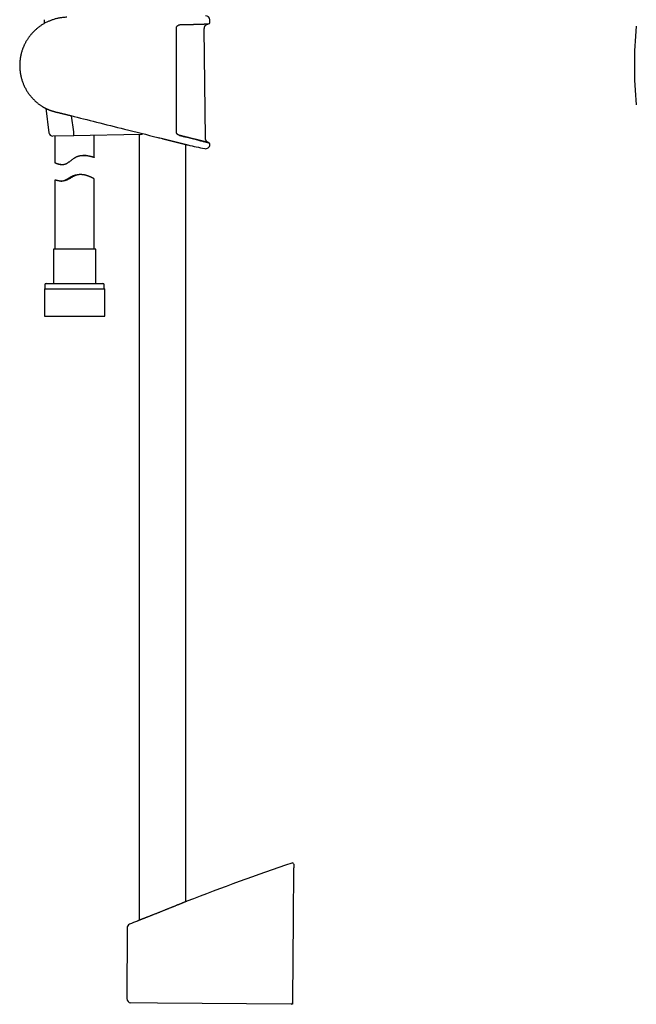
# Model space of a CAD drawing. Header units: millimetres. Extents: x 8 to 673, y 12 to 1463.
# Tile 7 of 16: x 102 to 337, y 762 to 1137. Entities that reach past the tile are written whole.
import ezdxf

# ---------------------------------------------------------------- set-up
doc = ezdxf.new("R2010")
doc.units = ezdxf.units.MM

msp = doc.modelspace()

# ---------------------------------------------------------------- linework, layer by layer
at = {"color": 7, "linetype": 'Continuous', "lineweight": 30}
for p, q in [((111.65, 1136.98), (111.72, 1135.51)), ((174.81, 1135.91), (174.79, 1136.93)), ((173.15, 1091.87), (172.73, 1133.58)), ((112.3, 1103.23), (113.52, 1093.94)), ((122.95, 1094.3), (122.16, 1100.36)), ((122.94, 1092.79), (115.03, 1092.63)), ((115.78, 1092.65), (115.78, 1082.51)), ((148.43, 1093.3), (122.94, 1092.79)), ((122.95, 1094.3), (122.95, 1094.29)), ((130.78, 1084.55), (130.78, 1092.95)), ((147.88, 1093.29), (147.88, 793.95)), ((165.68, 1092.31), (165.68, 1092.31)), ((165.68, 801.06), (165.68, 1089.47)), ((118.04, 1081.82), (118.52, 1081.82)), ((125.61, 1077.98), (124.98, 1077.98)), ((130.78, 1049.62), (130.78, 1076.3)), ((115.78, 1075.93), (115.78, 1049.62)), ((115.23, 1049.62), (115.23, 1036.5)), ((131.33, 1049.62), (115.23, 1049.62)), ((131.33, 1036.5), (131.33, 1049.62)), ((111.98, 1036), (111.98, 1034.5)), ((112.48, 1036.5), (134.08, 1036.5)), ((134.58, 1034.5), (134.58, 1036)), ((111.81, 1034.5), (111.81, 1024)), ((111.81, 1034.5), (134.76, 1034.5)), ((134.76, 1024), (134.76, 1034.5)), ((111.81, 1024), (134.76, 1024)), ((166.12, 801.24), (166.12, 801.24)), ((147.22, 793.69), (147.22, 793.69)), ((143.29, 791), (143.19, 764.15)), ((154.95, 762.45), (144.78, 762.54)), ((205.81, 762.01), (154.95, 762.45)), ((206.31, 762.32), (206.31, 762.32)), ((206.32, 762.5), (206.32, 762.5))]:
    msp.add_line(p, q, dxfattribs=at)
at = {"color": 7, "linetype": 'Continuous', "lineweight": 30, "flags": 128}
for points in [[(174.82, 1089.42), (174.82, 1089.45), (174.82, 1089.47), (174.82, 1089.5), (174.82, 1089.52), (174.82, 1089.55), (174.82, 1089.57), (174.82, 1089.6), (174.82, 1089.62)], [(206.76, 813.84), (206.6, 794.51), (206.33, 763.61)]]:
    msp.add_lwpolyline(points, dxfattribs=at)
at = {"color": 7, "linetype": 'Continuous', "lineweight": 30}
for centre, radius, start, end in [((173.19, 1136.9), 1.6, 1.1109, 90.0371), ((174.31, 1135.9), 0.5, 272.2392, 1.0644), ((486.57, 1119.5), 150, 174.2779, 185.7222), ((111.08, 1104.46), 0.5, 237.1599, 238.5269), ((115, 1094.13), 1.5, 187.4604, 271.15), ((148.4, 1094.8), 1.5, 271.15, 304.7299), ((166.56, 1089.76), 0.5, 256.0111, 257.193), ((255.68, 1486.66), 407.28, 257.3436, 258.2718), ((173.22, 1089.45), 1.6, 258.271, 358.9517), ((174.32, 1089.63), 0.5, 358.9543, 76.0041), ((112.48, 1036), 0.5, 90, 180), ((134.08, 1036), 0.5, 0, 90), ((527.63, -131.13), 1000, 108.75474, 111.19299), ((206.27, 815.3), 0.5, 359.9962, 108.7828), ((144.89, 790.99), 1.6, 112.4478, 179.771), ((527.63, -131.13), 1000, 112.35926, 112.54178), ((144.79, 764.14), 1.6, 179.8004, 269.5), ((205.82, 762.51), 0.5, 269.5, 356.2187)]:
    msp.add_arc(centre, radius, start, end, dxfattribs=at)
for points, knots in [([(120.37, 1137.89), (120.34, 1137.89), (120.09, 1137.89), (119.62, 1137.87), (118.97, 1137.82), (118.34, 1137.74), (117.71, 1137.65), (117.1, 1137.53), (116.49, 1137.4), (115.91, 1137.25), (115.33, 1137.08), (114.77, 1136.89), (114.23, 1136.69), (113.69, 1136.48), (113.18, 1136.26), (112.66, 1136.01), (112.13, 1135.74), (111.61, 1135.45), (111.1, 1135.15), (110.62, 1134.84), (110.15, 1134.52), (109.7, 1134.19), (109.26, 1133.84), (108.82, 1133.48), (108.39, 1133.1), (107.98, 1132.72), (107.59, 1132.33), (107.22, 1131.93), (106.86, 1131.53), (106.51, 1131.12), (106.19, 1130.71), (105.89, 1130.3), (105.6, 1129.9), (105.32, 1129.48), (105.05, 1129.04), (104.78, 1128.59), (104.54, 1128.15), (104.33, 1127.75), (104.15, 1127.37), (103.99, 1127.03), (103.84, 1126.68), (103.7, 1126.34), (103.56, 1125.99), (103.41, 1125.58), (103.25, 1125.09), (103.08, 1124.53), (102.92, 1123.94), (102.78, 1123.32), (102.65, 1122.67), (102.55, 1122.01), (102.47, 1121.35), (102.41, 1120.69), (102.38, 1120.02), (102.38, 1119.36), (102.4, 1118.69), (102.44, 1118.03), (102.5, 1117.36), (102.59, 1116.7), (102.7, 1116.06), (102.83, 1115.43), (102.98, 1114.82), (103.15, 1114.23), (103.34, 1113.64), (103.54, 1113.08), (103.76, 1112.52), (103.99, 1111.97), (104.26, 1111.41), (104.54, 1110.85), (104.84, 1110.31), (105.15, 1109.79), (105.48, 1109.28), (105.82, 1108.78), (106.19, 1108.29), (106.56, 1107.82), (106.94, 1107.38), (107.33, 1106.95), (107.68, 1106.58), (108, 1106.27), (108.29, 1105.99), (108.61, 1105.71), (108.94, 1105.42), (109.3, 1105.12), (109.68, 1104.82), (110.07, 1104.54), (110.45, 1104.28), (110.69, 1104.12), (110.81, 1104.04)], [0, 0, 0, 0, 0.002026, 0.016101, 0.029989, 0.04369, 0.057205, 0.070533, 0.083675, 0.09663, 0.109399, 0.121981, 0.134377, 0.146586, 0.15861, 0.170447, 0.183484, 0.196288, 0.208857, 0.221194, 0.233296, 0.245164, 0.256798, 0.269325, 0.28157, 0.293532, 0.305211, 0.316608, 0.328387, 0.339848, 0.350991, 0.361815, 0.372321, 0.382509, 0.394107, 0.405263, 0.415977, 0.426248, 0.434617, 0.442672, 0.450609, 0.458547, 0.466486, 0.474425, 0.486903, 0.499382, 0.511863, 0.526047, 0.540232, 0.554419, 0.568608, 0.582799, 0.596993, 0.61119, 0.625389, 0.63959, 0.653793, 0.667998, 0.682205, 0.695756, 0.709133, 0.722336, 0.735365, 0.748221, 0.760904, 0.773412, 0.786971, 0.800318, 0.813455, 0.82638, 0.839095, 0.852349, 0.865367, 0.878148, 0.890692, 0.903, 0.915071, 0.923204, 0.931766, 0.940784, 0.950257, 0.960185, 0.970568, 0.981407, 0.990766, 1, 1, 1, 1]), ([(162.07, 1133.99), (162.07, 1133.98), (162.04, 1133.91), (162.01, 1133.79), (161.99, 1133.62), (161.98, 1133.51), (161.98, 1133.46)], [0, 0, 0, 0, 0.082964, 0.389332, 0.695164, 1, 1, 1, 1]), ([(161.98, 1133.46), (161.98, 1133.12), (161.98, 1131.46), (161.98, 1128.46), (161.98, 1124.46), (161.98, 1120.46), (161.98, 1116.46), (161.98, 1112.3), (161.98, 1107.97), (161.98, 1103.48), (161.98, 1099), (161.98, 1096), (161.98, 1094.51)], [0, 0, 0, 0, 0.025673, 0.128366, 0.231059, 0.333752, 0.436449, 0.539147, 0.654357, 0.769567, 0.884783, 1, 1, 1, 1]), ([(162.07, 1133.99), (162.08, 1134.01), (162.09, 1134.05), (162.13, 1134.13), (162.17, 1134.22), (162.22, 1134.3), (162.27, 1134.38), (162.33, 1134.46), (162.39, 1134.54), (162.46, 1134.61), (162.53, 1134.68), (162.6, 1134.74), (162.68, 1134.8), (162.76, 1134.85), (162.85, 1134.9), (162.94, 1134.94), (163.03, 1134.98), (163.12, 1135.01), (163.22, 1135.04), (163.31, 1135.06), (163.41, 1135.08), (163.5, 1135.09), (163.56, 1135.09), (163.59, 1135.09)], [0, 0, 0, 0, 0.0228, 0.069065, 0.115946, 0.163319, 0.211033, 0.258918, 0.306786, 0.354407, 0.401688, 0.449377, 0.49812, 0.547613, 0.597755, 0.648417, 0.699455, 0.750709, 0.802018, 0.853218, 0.904824, 0.957321, 1, 1, 1, 1]), ([(163.58, 1135.09), (163.62, 1135.09), (163.76, 1135.09), (164, 1135.1), (164.3, 1135.1), (164.6, 1135.11), (164.89, 1135.12), (165.18, 1135.12), (165.47, 1135.13), (165.75, 1135.13), (166.04, 1135.14), (166.32, 1135.15), (166.59, 1135.15), (166.86, 1135.16), (167.13, 1135.17), (167.4, 1135.17), (167.66, 1135.18), (167.92, 1135.19), (168.17, 1135.19), (168.42, 1135.2), (168.67, 1135.21), (168.91, 1135.22), (169.15, 1135.22), (169.38, 1135.23), (169.6, 1135.24), (169.83, 1135.24), (170.05, 1135.25), (170.26, 1135.26), (170.47, 1135.26), (170.67, 1135.27), (170.87, 1135.28), (171.07, 1135.28), (171.26, 1135.29), (171.44, 1135.3), (171.62, 1135.3), (171.8, 1135.31), (171.96, 1135.31), (172.13, 1135.32), (172.29, 1135.32), (172.44, 1135.33), (172.58, 1135.33), (172.73, 1135.34), (172.86, 1135.34), (172.99, 1135.35), (173.11, 1135.35), (173.23, 1135.36), (173.34, 1135.36), (173.45, 1135.37), (173.55, 1135.37), (173.65, 1135.37), (173.73, 1135.38), (173.82, 1135.38), (173.89, 1135.38), (173.96, 1135.39), (174.03, 1135.39), (174.09, 1135.39), (174.14, 1135.39), (174.18, 1135.39), (174.22, 1135.4), (174.26, 1135.4), (174.29, 1135.4), (174.31, 1135.4), (174.32, 1135.4), (174.33, 1135.4), (174.33, 1135.4), (174.33, 1135.4)], [0, 0, 0, 0, 0.005823, 0.021967, 0.038075, 0.05413, 0.070115, 0.086019, 0.102062, 0.118145, 0.134202, 0.150243, 0.166275, 0.182308, 0.198348, 0.214403, 0.230481, 0.246592, 0.262744, 0.278794, 0.294862, 0.310967, 0.327061, 0.343089, 0.35904, 0.375089, 0.39113, 0.40717, 0.423217, 0.439278, 0.455361, 0.471435, 0.487504, 0.503576, 0.519657, 0.535766, 0.551816, 0.567904, 0.584019, 0.600108, 0.616122, 0.632083, 0.648162, 0.664211, 0.680238, 0.69625, 0.712257, 0.728267, 0.744286, 0.760321, 0.776382, 0.792475, 0.808582, 0.824528, 0.840548, 0.856624, 0.872739, 0.888877, 0.905017, 0.921137, 0.937216, 0.953234, 0.96916, 0.984939, 1, 1, 1, 1]), ([(172.73, 1133.58), (172.73, 1133.64), (172.74, 1133.77), (172.76, 1133.95), (172.8, 1134.11), (172.85, 1134.26), (172.91, 1134.39), (172.97, 1134.51), (173.04, 1134.61), (173.11, 1134.71), (173.17, 1134.8), (173.24, 1134.87), (173.33, 1134.95), (173.42, 1135.03), (173.53, 1135.12), (173.65, 1135.19), (173.75, 1135.24), (173.83, 1135.28), (173.89, 1135.3), (173.95, 1135.32), (174.01, 1135.34), (174.1, 1135.36), (174.2, 1135.39), (174.27, 1135.4), (174.31, 1135.4)], [0, 0, 0, 0, 0.073195, 0.14166, 0.205203, 0.263703, 0.317134, 0.365596, 0.417331, 0.462215, 0.501291, 0.540212, 0.5799, 0.630547, 0.682289, 0.734889, 0.784432, 0.810677, 0.835461, 0.858815, 0.882553, 0.914682, 0.955935, 1, 1, 1, 1]), ([(174.22, 1135.4), (174.24, 1135.4), (174.29, 1135.4), (174.3, 1135.4), (174.3, 1135.4)], [0, 0, 0, 0, 0.3685302, 1, 1, 1, 1]), ([(110.82, 1104.03), (110.82, 1104.03), (110.82, 1104.03), (110.83, 1104.03), (110.83, 1104.02), (110.85, 1104.01), (110.87, 1104), (110.9, 1103.98), (110.93, 1103.96), (110.97, 1103.94), (111.01, 1103.92), (111.06, 1103.89), (111.11, 1103.86), (111.17, 1103.82), (111.24, 1103.79), (111.31, 1103.75), (111.38, 1103.71), (111.46, 1103.66), (111.55, 1103.61), (111.64, 1103.56), (111.74, 1103.51), (111.84, 1103.46), (111.95, 1103.4), (112.07, 1103.34), (112.19, 1103.28), (112.32, 1103.22), (112.45, 1103.16), (112.59, 1103.09), (112.73, 1103.02), (112.88, 1102.96), (113.04, 1102.89), (113.19, 1102.82), (113.36, 1102.75), (113.53, 1102.68), (113.7, 1102.61), (113.88, 1102.54), (114.06, 1102.47), (114.25, 1102.41), (114.44, 1102.34), (114.64, 1102.27), (114.84, 1102.21), (115.04, 1102.14), (115.24, 1102.08), (115.45, 1102.02), (115.66, 1101.96), (115.87, 1101.9), (116.1, 1101.85), (116.32, 1101.79), (116.55, 1101.73), (116.79, 1101.68), (117.02, 1101.62), (117.26, 1101.57), (117.48, 1101.52), (117.71, 1101.46), (117.93, 1101.41), (118.16, 1101.35), (118.4, 1101.29), (118.64, 1101.24), (118.88, 1101.18), (119.12, 1101.12), (119.36, 1101.06), (119.61, 1101), (119.85, 1100.94), (120.1, 1100.88), (120.34, 1100.82), (120.55, 1100.76), (120.68, 1100.73), (120.73, 1100.72)], [0, 0, 0, 0, 0.007634, 0.018694, 0.033157, 0.047572, 0.061992, 0.07643, 0.090904, 0.10543, 0.120026, 0.134708, 0.149492, 0.164402, 0.178805, 0.193629, 0.208602, 0.223666, 0.238757, 0.253871, 0.269147, 0.284523, 0.300013, 0.315627, 0.331194, 0.346964, 0.362862, 0.378866, 0.394956, 0.411109, 0.427299, 0.443503, 0.459686, 0.475824, 0.491969, 0.508286, 0.524622, 0.540961, 0.557284, 0.573576, 0.589824, 0.606013, 0.622133, 0.638197, 0.653437, 0.669925, 0.686469, 0.703047, 0.719617, 0.736148, 0.752609, 0.768976, 0.785227, 0.799566, 0.814682, 0.83058, 0.846521, 0.862497, 0.878496, 0.89451, 0.910527, 0.926534, 0.94252, 0.958486, 0.974417, 0.990396, 1, 1, 1, 1]), ([(120.73, 1100.72), (121.11, 1100.62), (124.74, 1099.71), (131.94, 1097.9), (142.99, 1095.14), (151.34, 1093.05), (156.11, 1091.86), (156.66, 1091.72)], [0, 0, 0, 0, 0.031478, 0.302884, 0.601879, 0.953793, 1, 1, 1, 1]), ([(122.94, 1092.79), (122.94, 1092.79), (122.94, 1092.79), (122.94, 1092.8), (122.95, 1092.83), (122.95, 1092.86), (122.95, 1092.9), (122.96, 1092.96), (122.96, 1093.02), (122.96, 1093.09), (122.96, 1093.17), (122.96, 1093.26), (122.96, 1093.35), (122.96, 1093.46), (122.96, 1093.56), (122.96, 1093.68), (122.96, 1093.79), (122.96, 1093.92), (122.96, 1094.04), (122.95, 1094.16), (122.95, 1094.25), (122.95, 1094.29)], [0, 0, 0, 0, 0.013421, 0.076974, 0.14117, 0.193915, 0.247025, 0.301289, 0.355952, 0.408678, 0.461769, 0.516014, 0.570657, 0.623374, 0.676842, 0.730693, 0.785328, 0.838044, 0.891127, 0.945364, 1, 1, 1, 1]), ([(156.66, 1091.72), (156.7, 1091.71), (156.83, 1091.68), (157.03, 1091.63), (157.19, 1091.59), (157.26, 1091.57)], [0, 0, 0, 0, 0.227558, 0.639927, 1, 1, 1, 1]), ([(157.26, 1091.57), (157.29, 1091.57), (157.4, 1091.54), (157.59, 1091.49), (157.84, 1091.43), (158.08, 1091.37), (158.33, 1091.3), (158.57, 1091.24), (158.81, 1091.18), (159.05, 1091.12), (159.29, 1091.06), (159.52, 1091.01), (159.76, 1090.95), (159.99, 1090.89), (160.22, 1090.83), (160.45, 1090.77), (160.68, 1090.72), (160.9, 1090.66), (161.12, 1090.61), (161.34, 1090.55), (161.55, 1090.5), (161.76, 1090.45), (161.97, 1090.39), (162.17, 1090.34), (162.38, 1090.29), (162.57, 1090.24), (162.77, 1090.19), (162.96, 1090.15), (163.14, 1090.1), (163.32, 1090.06), (163.5, 1090.01), (163.68, 1089.97), (163.85, 1089.93), (164.01, 1089.88), (164.17, 1089.85), (164.32, 1089.81), (164.47, 1089.77), (164.61, 1089.73), (164.75, 1089.7), (164.89, 1089.67), (165.02, 1089.63), (165.14, 1089.6), (165.26, 1089.57), (165.37, 1089.54), (165.48, 1089.52), (165.58, 1089.49), (165.68, 1089.47), (165.77, 1089.44), (165.86, 1089.42), (165.94, 1089.4), (166.01, 1089.39), (166.08, 1089.37), (166.14, 1089.35), (166.2, 1089.34), (166.25, 1089.33), (166.29, 1089.32), (166.33, 1089.31), (166.36, 1089.3), (166.39, 1089.29), (166.41, 1089.29), (166.42, 1089.28), (166.43, 1089.28), (166.43, 1089.28), (166.43, 1089.28)], [0, 0, 0, 0, 0.0061937, 0.023276, 0.0403214, 0.0572991, 0.074179, 0.090951, 0.1079675, 0.1249303, 0.1418545, 0.1587563, 0.1756513, 0.192554, 0.2094765, 0.2264343, 0.2433947, 0.2602586, 0.2770765, 0.29386, 0.3106192, 0.3273643, 0.3441053, 0.3608518, 0.3776109, 0.3944042, 0.4110268, 0.4276804, 0.4443976, 0.4611477, 0.4778974, 0.4946075, 0.5112477, 0.5277884, 0.544205, 0.5606109, 0.5771725, 0.5936767, 0.6101398, 0.6265784, 0.6430088, 0.6594466, 0.6759036, 0.6923957, 0.7088615, 0.7252345, 0.7415607, 0.7578528, 0.7741231, 0.7903842, 0.8066485, 0.8229249, 0.8392253, 0.8555681, 0.871744, 0.887945, 0.9042233, 0.9205509, 0.9368993, 0.9532341, 0.9695222, 0.9857351, 1, 1, 1, 1]), ([(161.98, 1094.51), (161.98, 1094.47), (161.98, 1094.38), (162, 1094.26), (162.02, 1094.13), (162.05, 1094.04), (162.07, 1093.98), (162.07, 1093.97)], [0, 0, 0, 0, 0.228207, 0.456417, 0.691047, 0.925683, 1, 1, 1, 1]), ([(163.22, 1092.92), (163.19, 1092.93), (163.13, 1092.95), (163.04, 1092.98), (162.95, 1093.02), (162.86, 1093.06), (162.77, 1093.11), (162.69, 1093.16), (162.61, 1093.22), (162.53, 1093.29), (162.46, 1093.35), (162.39, 1093.42), (162.33, 1093.5), (162.27, 1093.58), (162.22, 1093.66), (162.17, 1093.75), (162.13, 1093.83), (162.09, 1093.91), (162.08, 1093.96), (162.07, 1093.97)], [0, 0, 0, 0, 0.058786, 0.12304, 0.186499, 0.249116, 0.311684, 0.374105, 0.436176, 0.497726, 0.558611, 0.618717, 0.677979, 0.736708, 0.795541, 0.854545, 0.913503, 0.972166, 1, 1, 1, 1]), ([(163.21, 1092.92), (163.62, 1092.82), (164.42, 1092.62), (165.57, 1092.33), (166.67, 1092.06), (167.73, 1091.79), (168.73, 1091.54), (169.67, 1091.31), (170.53, 1091.09), (171.32, 1090.9), (172.03, 1090.72), (172.65, 1090.56), (173.19, 1090.43), (173.64, 1090.32), (173.98, 1090.23), (174.24, 1090.17), (174.38, 1090.13), (174.44, 1090.12), (174.42, 1090.12), (174.42, 1090.12)], [0, 0, 0, 0, 0.062731, 0.125026, 0.187214, 0.249628, 0.312508, 0.375027, 0.437214, 0.499419, 0.561998, 0.624861, 0.687222, 0.749397, 0.811756, 0.874627, 0.937224, 0.99947, 1, 1, 1, 1]), ([(174.44, 1090.12), (174.44, 1090.12), (174.44, 1090.12), (174.44, 1090.12), (174.43, 1090.12), (174.41, 1090.13), (174.38, 1090.13), (174.35, 1090.14), (174.32, 1090.15), (174.27, 1090.16), (174.23, 1090.17), (174.17, 1090.18), (174.11, 1090.2), (174.04, 1090.22), (173.97, 1090.23), (173.89, 1090.25), (173.81, 1090.27), (173.72, 1090.3), (173.63, 1090.32), (173.52, 1090.35), (173.42, 1090.37), (173.31, 1090.4), (173.19, 1090.43), (173.06, 1090.46), (172.93, 1090.49), (172.8, 1090.53), (172.66, 1090.56), (172.51, 1090.6), (172.36, 1090.64), (172.2, 1090.68), (172.04, 1090.72), (171.87, 1090.76), (171.7, 1090.8), (171.52, 1090.85), (171.34, 1090.89), (171.15, 1090.94), (170.96, 1090.99), (170.76, 1091.04), (170.56, 1091.09), (170.35, 1091.14), (170.14, 1091.19), (169.92, 1091.25), (169.7, 1091.3), (169.47, 1091.36), (169.24, 1091.42), (169, 1091.47), (168.76, 1091.53), (168.52, 1091.6), (168.27, 1091.66), (168.02, 1091.72), (167.76, 1091.79), (167.5, 1091.85), (167.24, 1091.92), (166.97, 1091.98), (166.7, 1092.05), (166.43, 1092.12), (166.15, 1092.19), (165.87, 1092.26), (165.59, 1092.33), (165.3, 1092.4), (165.01, 1092.48), (164.71, 1092.55), (164.42, 1092.62), (164.12, 1092.7), (163.82, 1092.77), (163.52, 1092.85), (163.32, 1092.9), (163.22, 1092.92)], [0, 0, 0, 0, 0.0080517, 0.0232512, 0.0385234, 0.0538121, 0.0691154, 0.0844291, 0.0997485, 0.1150691, 0.1303853, 0.1456929, 0.1609878, 0.1762451, 0.1915558, 0.2068544, 0.2221383, 0.2374161, 0.2526963, 0.2679846, 0.2832895, 0.2986193, 0.3139827, 0.32939, 0.3447391, 0.3600481, 0.375437, 0.390887, 0.4063793, 0.4218948, 0.4374135, 0.4529097, 0.468364, 0.4837572, 0.4990763, 0.5145447, 0.5300545, 0.5455563, 0.5610584, 0.5765671, 0.5920897, 0.6076346, 0.62321, 0.6388241, 0.654486, 0.670055, 0.6856173, 0.7012577, 0.7169578, 0.7326987, 0.7484614, 0.7642252, 0.7799645, 0.7956595, 0.811291, 0.8268949, 0.8426907, 0.8584722, 0.8742476, 0.890025, 0.90581, 0.9216105, 0.9374345, 0.9532902, 0.9691856, 0.9851118, 1, 1, 1, 1]), ([(174.41, 1090.12), (174.35, 1090.15), (174.24, 1090.19), (174.1, 1090.26), (173.97, 1090.34), (173.87, 1090.41), (173.79, 1090.48), (173.73, 1090.54), (173.68, 1090.59), (173.63, 1090.63), (173.58, 1090.69), (173.53, 1090.76), (173.46, 1090.86), (173.39, 1090.97), (173.33, 1091.09), (173.28, 1091.21), (173.24, 1091.32), (173.2, 1091.44), (173.17, 1091.57), (173.15, 1091.72), (173.15, 1091.82), (173.15, 1091.87)], [0, 0, 0, 0, 0.078835, 0.150947, 0.216121, 0.274121, 0.315171, 0.351315, 0.382441, 0.408804, 0.437266, 0.47968, 0.529866, 0.587974, 0.654098, 0.702666, 0.754819, 0.810567, 0.86996, 0.933068, 1, 1, 1, 1]), ([(115.79, 1082.52), (115.79, 1082.51), (115.8, 1082.51), (115.84, 1082.5), (115.88, 1082.49), (115.93, 1082.47), (116, 1082.44), (116.08, 1082.41), (116.17, 1082.37), (116.27, 1082.33), (116.39, 1082.28), (116.51, 1082.23), (116.64, 1082.19), (116.78, 1082.13), (116.94, 1082.08), (117.1, 1082.03), (117.28, 1081.99), (117.45, 1081.94), (117.61, 1081.91), (117.76, 1081.88), (117.91, 1081.86), (118.07, 1081.84), (118.23, 1081.83), (118.4, 1081.82), (118.57, 1081.82), (118.78, 1081.82), (118.98, 1081.84), (119.16, 1081.87), (119.31, 1081.89), (119.45, 1081.93), (119.59, 1081.97), (119.74, 1082.01), (119.88, 1082.07), (120.03, 1082.12), (120.21, 1082.21), (120.45, 1082.33), (120.73, 1082.5), (121.02, 1082.69), (121.32, 1082.9), (121.63, 1083.14), (121.94, 1083.38), (122.26, 1083.62), (122.58, 1083.87), (122.91, 1084.11), (123.19, 1084.3), (123.42, 1084.44), (123.6, 1084.55), (123.78, 1084.64), (123.98, 1084.74), (124.17, 1084.83), (124.37, 1084.91), (124.58, 1084.98), (124.78, 1085.04), (124.99, 1085.1), (125.2, 1085.15), (125.4, 1085.19), (125.61, 1085.23), (125.81, 1085.26), (126.01, 1085.28), (126.21, 1085.29), (126.41, 1085.3), (126.61, 1085.31), (126.82, 1085.31), (127.05, 1085.31), (127.3, 1085.29), (127.54, 1085.28), (127.77, 1085.25), (128, 1085.23), (128.22, 1085.2), (128.44, 1085.16), (128.64, 1085.12), (128.84, 1085.09), (129.03, 1085.05), (129.21, 1085.01), (129.38, 1084.97), (129.55, 1084.93), (129.71, 1084.89), (129.85, 1084.85), (129.99, 1084.81), (130.12, 1084.77), (130.25, 1084.74), (130.36, 1084.7), (130.46, 1084.67), (130.55, 1084.64), (130.62, 1084.62), (130.68, 1084.6), (130.73, 1084.58), (130.76, 1084.57), (130.78, 1084.56), (130.78, 1084.55), (130.78, 1084.55), (130.76, 1084.55), (130.72, 1084.56), (130.68, 1084.57), (130.62, 1084.58), (130.55, 1084.6), (130.47, 1084.62), (130.38, 1084.64), (130.27, 1084.66), (130.16, 1084.69), (130.03, 1084.72), (129.89, 1084.76), (129.74, 1084.79), (129.58, 1084.83), (129.41, 1084.87), (129.23, 1084.91), (129.04, 1084.96), (128.84, 1085), (128.62, 1085.04), (128.4, 1085.08), (128.17, 1085.12), (127.93, 1085.16), (127.68, 1085.2), (127.41, 1085.23), (127.14, 1085.26), (126.86, 1085.29), (126.63, 1085.3), (126.5, 1085.3), (126.45, 1085.31)], [0, 0, 0, 0, 0.009075, 0.018168, 0.027399, 0.03663, 0.045935, 0.05524, 0.064682, 0.074142, 0.083217, 0.092305, 0.101501, 0.110696, 0.119949, 0.129201, 0.138563, 0.147941, 0.154703, 0.161471, 0.168302, 0.175132, 0.182, 0.188868, 0.195813, 0.202772, 0.21298, 0.218151, 0.223321, 0.228528, 0.233735, 0.239015, 0.244307, 0.249409, 0.254521, 0.264858, 0.275251, 0.285742, 0.29787, 0.310028, 0.322247, 0.334481, 0.346854, 0.359247, 0.37172, 0.377982, 0.384244, 0.390752, 0.397272, 0.403891, 0.410511, 0.417185, 0.42386, 0.43064, 0.437433, 0.443941, 0.45046, 0.457062, 0.463664, 0.470307, 0.476951, 0.483672, 0.490402, 0.499068, 0.507752, 0.516555, 0.525358, 0.534222, 0.543086, 0.552064, 0.561056, 0.569883, 0.578723, 0.587662, 0.596601, 0.605593, 0.614586, 0.62368, 0.632788, 0.642414, 0.652057, 0.661837, 0.671617, 0.681471, 0.691326, 0.701325, 0.711344, 0.720663, 0.729999, 0.739465, 0.748932, 0.75847, 0.768008, 0.777683, 0.787376, 0.796487, 0.805612, 0.814857, 0.824101, 0.833409, 0.842717, 0.852146, 0.861591, 0.870896, 0.880217, 0.889654, 0.899091, 0.908591, 0.918091, 0.927711, 0.937348, 0.94697, 0.956609, 0.966393, 0.976177, 0.986044, 0.995911, 1, 1, 1, 1]), ([(118.04, 1081.82), (118.02, 1081.82), (117.96, 1081.82), (117.84, 1081.82), (117.67, 1081.83), (117.5, 1081.86), (117.33, 1081.88), (117.17, 1081.92), (117.01, 1081.96), (116.87, 1082), (116.73, 1082.04), (116.6, 1082.09), (116.48, 1082.14), (116.36, 1082.18), (116.26, 1082.23), (116.17, 1082.28), (116.08, 1082.32), (116, 1082.36), (115.94, 1082.4), (115.88, 1082.43), (115.83, 1082.47), (115.79, 1082.49), (115.78, 1082.51), (115.78, 1082.51), (115.79, 1082.52)], [0, 0, 0, 0, 0.009675, 0.041006, 0.083351, 0.125787, 0.168791, 0.211797, 0.255076, 0.298356, 0.342138, 0.385978, 0.430657, 0.475396, 0.520614, 0.565831, 0.611315, 0.656798, 0.7028, 0.74888, 0.81112, 0.873785, 0.936669, 1, 1, 1, 1]), ([(130.78, 1076.3), (130.78, 1076.3), (130.78, 1076.3), (130.77, 1076.31), (130.75, 1076.33), (130.72, 1076.35), (130.68, 1076.38), (130.62, 1076.41), (130.56, 1076.45), (130.49, 1076.49), (130.4, 1076.54), (130.31, 1076.59), (130.21, 1076.65), (130.1, 1076.71), (129.98, 1076.77), (129.85, 1076.83), (129.71, 1076.9), (129.55, 1076.98), (129.39, 1077.05), (129.21, 1077.13), (129.02, 1077.21), (128.82, 1077.29), (128.61, 1077.38), (128.39, 1077.46), (128.16, 1077.53), (127.93, 1077.61), (127.72, 1077.67), (127.51, 1077.73), (127.29, 1077.78), (127.07, 1077.83), (126.84, 1077.87), (126.6, 1077.91), (126.36, 1077.94), (126.13, 1077.96), (125.93, 1077.98), (125.74, 1077.98), (125.55, 1077.99), (125.35, 1077.98), (125.16, 1077.97), (124.96, 1077.95), (124.76, 1077.93), (124.56, 1077.89), (124.36, 1077.85), (124.17, 1077.81), (123.97, 1077.75), (123.78, 1077.69), (123.59, 1077.62), (123.4, 1077.55), (123.21, 1077.46), (122.97, 1077.35), (122.69, 1077.2), (122.36, 1077.02), (122.04, 1076.84), (121.72, 1076.65), (121.4, 1076.46), (121.08, 1076.28), (120.75, 1076.11), (120.47, 1075.98), (120.24, 1075.88), (120.05, 1075.8), (119.87, 1075.74), (119.68, 1075.68), (119.49, 1075.63), (119.31, 1075.59), (119.12, 1075.56), (118.94, 1075.53), (118.76, 1075.51), (118.59, 1075.5), (118.43, 1075.49), (118.26, 1075.49), (118.1, 1075.5), (117.95, 1075.5), (117.79, 1075.51), (117.63, 1075.53), (117.45, 1075.55), (117.26, 1075.58), (117.08, 1075.61), (116.91, 1075.65), (116.75, 1075.68), (116.6, 1075.72), (116.46, 1075.75), (116.33, 1075.79), (116.22, 1075.82), (116.12, 1075.85), (116.03, 1075.87), (115.95, 1075.89), (115.89, 1075.91), (115.84, 1075.92), (115.81, 1075.93), (115.79, 1075.93), (115.79, 1075.93)], [0, 0, 0, 0, 0.004876, 0.016619, 0.028522, 0.040425, 0.052413, 0.064401, 0.076552, 0.088724, 0.100482, 0.112258, 0.12417, 0.136081, 0.148063, 0.160045, 0.17216, 0.184292, 0.197205, 0.210138, 0.22322, 0.236303, 0.249465, 0.262628, 0.275947, 0.289288, 0.300221, 0.311167, 0.322232, 0.333296, 0.34443, 0.355563, 0.366837, 0.378135, 0.386493, 0.394862, 0.403329, 0.411797, 0.420322, 0.428847, 0.437485, 0.44614, 0.454498, 0.462873, 0.471374, 0.479875, 0.488446, 0.497017, 0.505708, 0.51441, 0.529925, 0.545477, 0.561113, 0.576771, 0.592664, 0.608586, 0.624619, 0.640707, 0.649678, 0.658664, 0.667791, 0.676918, 0.68613, 0.695343, 0.704707, 0.714091, 0.723061, 0.732047, 0.741129, 0.750212, 0.759343, 0.768474, 0.777693, 0.786921, 0.799827, 0.812757, 0.825861, 0.838966, 0.852162, 0.865358, 0.878729, 0.892125, 0.905332, 0.918562, 0.931988, 0.945414, 0.958948, 0.972482, 0.986226, 1, 1, 1, 1]), ([(118.05, 1075.5), (118.07, 1075.5), (118.14, 1075.5), (118.28, 1075.51), (118.46, 1075.54), (118.62, 1075.56), (118.78, 1075.59), (118.95, 1075.63), (119.11, 1075.68), (119.28, 1075.73), (119.45, 1075.79), (119.62, 1075.86), (119.82, 1075.95), (120.05, 1076.06), (120.3, 1076.19), (120.56, 1076.34), (120.81, 1076.49), (121.07, 1076.64), (121.34, 1076.8), (121.6, 1076.95), (121.9, 1077.13), (122.18, 1077.28), (122.44, 1077.41), (122.63, 1077.5), (122.83, 1077.58), (123.04, 1077.66), (123.24, 1077.73), (123.45, 1077.79), (123.66, 1077.84), (123.87, 1077.89), (124.09, 1077.92), (124.3, 1077.95), (124.52, 1077.97), (124.74, 1077.98), (124.89, 1077.99), (124.97, 1077.98), (124.98, 1077.98)], [0, 0, 0, 0, 0.009537, 0.040271, 0.07107, 0.096352, 0.121676, 0.147359, 0.173043, 0.198939, 0.224835, 0.251117, 0.277446, 0.315777, 0.35421, 0.393142, 0.432078, 0.471219, 0.510361, 0.549864, 0.58941, 0.642838, 0.669787, 0.696736, 0.723844, 0.750951, 0.7784, 0.805915, 0.832627, 0.8594, 0.886633, 0.913867, 0.941344, 0.968821, 0.996749, 1, 1, 1, 1]), ([(115.79, 1075.93), (115.78, 1075.93), (115.78, 1075.93), (115.78, 1075.93), (115.78, 1075.93)], [0, 0, 0, 0, 0.9359135, 1, 1, 1, 1]), ([(206.77, 814.98), (206.77, 814.98), (206.77, 814.97), (206.77, 814.95), (206.77, 814.91), (206.77, 814.86), (206.77, 814.8), (206.77, 814.73), (206.77, 814.65), (206.77, 814.56), (206.77, 814.46), (206.77, 814.35), (206.77, 814.23), (206.77, 814.11), (206.77, 813.98), (206.77, 813.89), (206.76, 813.84)], [0, 0, 0, 0, 0.068847, 0.137916, 0.206764, 0.275565, 0.344583, 0.413396, 0.483219, 0.553252, 0.623092, 0.69626, 0.769645, 0.84283, 0.921413, 1, 1, 1, 1]), ([(206.77, 815.3), (206.77, 815.3), (206.77, 815.3), (206.77, 815.29), (206.77, 815.27), (206.77, 815.24), (206.77, 815.19), (206.77, 815.14), (206.77, 815.07), (206.77, 815.01), (206.77, 814.98)], [0, 0, 0, 0, 0.018558, 0.158758, 0.298968, 0.439182, 0.579377, 0.71958, 0.859786, 1, 1, 1, 1]), ([(166.12, 801.24), (166.12, 801.24), (166.12, 801.24), (166.11, 801.23), (166.09, 801.22), (166.05, 801.21), (165.99, 801.19), (165.93, 801.16), (165.84, 801.13), (165.75, 801.09), (165.63, 801.04), (165.51, 800.99), (165.37, 800.93), (165.23, 800.87), (165.07, 800.81), (164.89, 800.74), (164.69, 800.66), (164.47, 800.57), (164.24, 800.47), (163.99, 800.37), (163.73, 800.27), (163.46, 800.15), (163.17, 800.04), (162.87, 799.92), (162.57, 799.8), (162.26, 799.67), (161.95, 799.54), (161.62, 799.41), (161.28, 799.27), (160.93, 799.13), (160.58, 798.99), (160.21, 798.84), (159.84, 798.69), (159.46, 798.54), (159.07, 798.38), (158.68, 798.23), (158.28, 798.07), (157.87, 797.9), (157.46, 797.74), (157.05, 797.57), (156.64, 797.41), (156.22, 797.24), (155.8, 797.07), (155.38, 796.91), (154.95, 796.74), (154.53, 796.57), (154.11, 796.4), (153.7, 796.24), (153.3, 796.08), (152.9, 795.92), (152.52, 795.77), (152.13, 795.62), (151.75, 795.47), (151.38, 795.32), (151.02, 795.18), (150.68, 795.04), (150.35, 794.92), (150.05, 794.8), (149.76, 794.68), (149.47, 794.57), (149.2, 794.46), (148.95, 794.36), (148.7, 794.27), (148.48, 794.18), (148.29, 794.1), (148.11, 794.04), (147.95, 793.97), (147.8, 793.91), (147.67, 793.86), (147.55, 793.82), (147.45, 793.78), (147.37, 793.75), (147.31, 793.72), (147.26, 793.7), (147.23, 793.69), (147.22, 793.69), (147.22, 793.69), (147.22, 793.69)], [0, 0, 0, 0, 0.002473, 0.015329, 0.027139, 0.038969, 0.050957, 0.062945, 0.075019, 0.087092, 0.099327, 0.111584, 0.123436, 0.135307, 0.147236, 0.159184, 0.172352, 0.185545, 0.198926, 0.212308, 0.225789, 0.23927, 0.25294, 0.266636, 0.279802, 0.29299, 0.306339, 0.319688, 0.333122, 0.346557, 0.360153, 0.373772, 0.387677, 0.401604, 0.415703, 0.429802, 0.443992, 0.458182, 0.472547, 0.486936, 0.501501, 0.516089, 0.530753, 0.545442, 0.560421, 0.575427, 0.590516, 0.605634, 0.620233, 0.634858, 0.649564, 0.664298, 0.679351, 0.694435, 0.709613, 0.724824, 0.738773, 0.752747, 0.766935, 0.781122, 0.795427, 0.809732, 0.824267, 0.838835, 0.851797, 0.864783, 0.877965, 0.891147, 0.904437, 0.917727, 0.931226, 0.944754, 0.956907, 0.969082, 0.981429, 0.993776, 1, 1, 1, 1]), ([(206.31, 762.2), (206.31, 762.17), (206.3, 762.13), (206.27, 762.08), (206.22, 762.03), (206.16, 761.99), (206.08, 761.97), (206, 761.97), (205.9, 761.98), (205.84, 762), (205.81, 762.01)], [0, 0, 0, 0, 0.100835, 0.201046, 0.306047, 0.41948, 0.543749, 0.680687, 0.832081, 1, 1, 1, 1]), ([(205.88, 762.01), (205.88, 762.01), (205.86, 762.01), (205.85, 762.01), (205.84, 762.01)], [0, 0, 0, 0, 0.474852, 1, 1, 1, 1]), ([(206.31, 762.32), (206.31, 762.32), (206.31, 762.31), (206.31, 762.31), (206.31, 762.32), (206.31, 762.32), (206.31, 762.34), (206.31, 762.36), (206.31, 762.4), (206.31, 762.42), (206.31, 762.44), (206.31, 762.45), (206.31, 762.45), (206.31, 762.44), (206.31, 762.42), (206.3, 762.4), (206.3, 762.38), (206.3, 762.37), (206.29, 762.36), (206.29, 762.34), (206.28, 762.33), (206.27, 762.31), (206.26, 762.28), (206.25, 762.25), (206.23, 762.22), (206.21, 762.2), (206.2, 762.18), (206.2, 762.18)], [0, 0, 0, 0, 0.041219, 0.087192, 0.13463, 0.183533, 0.233914, 0.285674, 0.408382, 0.531141, 0.600914, 0.670705, 0.739754, 0.807079, 0.872696, 0.936622, 0.947113, 0.957451, 0.966724, 0.972876, 0.97838, 0.983288, 0.987673, 0.991635, 0.99531, 0.999496, 1, 1, 1, 1]), ([(206.33, 763.61), (206.33, 763.58), (206.33, 763.52), (206.32, 763.42), (206.32, 763.33), (206.32, 763.24), (206.32, 763.16), (206.32, 763.08), (206.32, 763), (206.32, 762.92), (206.32, 762.85), (206.32, 762.79), (206.32, 762.73), (206.32, 762.67), (206.32, 762.63), (206.32, 762.59), (206.32, 762.56), (206.32, 762.53), (206.32, 762.51), (206.32, 762.51), (206.32, 762.51)], [0, 0, 0, 0, 0.053721, 0.107441, 0.162723, 0.218006, 0.271726, 0.325446, 0.380724, 0.436002, 0.48977, 0.543538, 0.598862, 0.654187, 0.708055, 0.761922, 0.81735, 0.872777, 0.945618, 1, 1, 1, 1]), ([(206.32, 762.48), (206.32, 762.48), (206.32, 762.48), (206.32, 762.49), (206.32, 762.49), (206.32, 762.5), (206.32, 762.5), (206.32, 762.5), (206.32, 762.5)], [0, 0, 0, 0, 0.087629, 0.332143, 0.506407, 0.655803, 0.869718, 1, 1, 1, 1])]:
    msp.add_open_spline(points, degree=3, knots=knots, dxfattribs=at)

doc.saveas('drawing.dxf')
